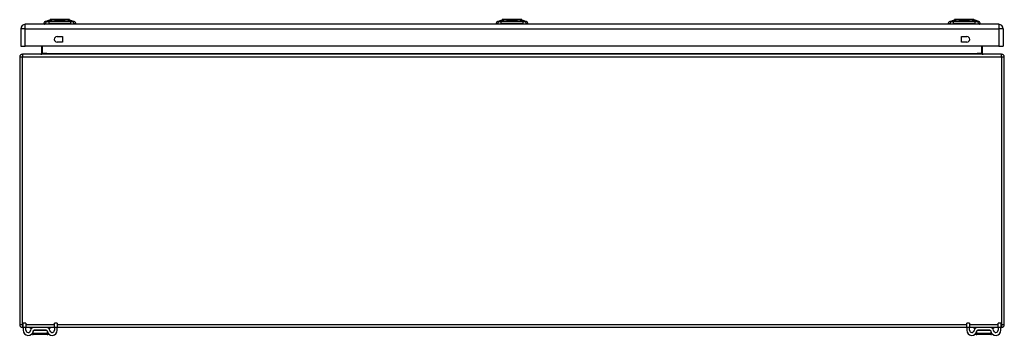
# Model space of a CAD drawing. Header units: inches. Extents: x 12 to 235, y 17 to 143.
# Tile 9 of 25: x 12 to 48, y 131 to 143. Entities that reach past the tile are written whole.
import ezdxf

# ---------------------------------------------------------------- set-up
doc = ezdxf.new("R2010")
doc.units = ezdxf.units.IN
doc.header["$MEASUREMENT"] = 0
doc.layers.add('Visible Edges(ANSI)', color=7, linetype='Continuous', lineweight=25)
doc.layers.add('Visible Tangent Edges(ANSI)', color=7, linetype='Continuous', lineweight=25)

msp = doc.modelspace()

# ---------------------------------------------------------------- linework, layer by layer
at = {"layer": 'Visible Edges(ANSI)'}
for p, q in [((47.455, 142.348), (11.859, 142.348)), ((12.6, 142.364), (12.531, 142.364)), ((12.591, 142.451), (12.765, 142.518)), ((12.6, 142.364), (12.71, 142.364)), ((13.534, 142.364), (12.71, 142.364)), ((13.479, 142.518), (13.653, 142.451)), ((13.534, 142.364), (13.645, 142.364)), ((13.713, 142.364), (13.645, 142.364)), ((29.135, 142.364), (29.066, 142.364)), ((29.126, 142.451), (29.3, 142.518)), ((29.135, 142.364), (29.245, 142.364)), ((30.069, 142.364), (29.245, 142.364)), ((30.014, 142.518), (30.188, 142.451)), ((30.069, 142.364), (30.18, 142.364)), ((30.248, 142.364), (30.18, 142.364)), ((45.67, 142.364), (45.601, 142.364)), ((45.661, 142.451), (45.835, 142.518)), ((45.67, 142.364), (45.78, 142.364)), ((46.604, 142.364), (45.78, 142.364)), ((46.549, 142.518), (46.723, 142.451)), ((46.604, 142.364), (46.715, 142.364)), ((46.783, 142.364), (46.715, 142.364)), ((11.698, 142.187), (11.698, 141.548)), ((13.022, 141.899), (13.225, 141.899)), ((13.225, 141.899), (13.225, 141.696)), ((46.089, 141.696), (46.089, 141.899)), ((46.089, 141.899), (46.292, 141.899)), ((47.616, 142.187), (47.616, 141.548)), ((11.698, 141.548), (11.859, 141.548)), ((47.455, 141.548), (11.859, 141.548)), ((12.455, 141.548), (12.455, 141.282)), ((13.225, 141.696), (13.022, 141.696)), ((46.292, 141.696), (46.089, 141.696)), ((46.859, 141.282), (46.859, 141.548)), ((47.455, 141.548), (47.616, 141.548)), ((11.657, 141.152), (11.657, 131.35)), ((47.558, 141.251), (11.756, 141.251)), ((47.657, 131.35), (47.657, 141.152)), ((11.782, 131.252), (11.782, 131.408)), ((11.887, 131.408), (11.782, 131.408)), ((11.887, 131.408), (11.887, 131.252)), ((13.032, 131.408), (12.927, 131.408)), ((12.927, 131.252), (12.927, 131.408)), ((13.032, 131.408), (13.032, 131.252)), ((46.282, 131.252), (46.282, 131.408)), ((46.387, 131.408), (46.282, 131.408)), ((46.387, 131.408), (46.387, 131.252)), ((47.532, 131.408), (47.427, 131.408)), ((47.427, 131.252), (47.427, 131.408)), ((47.532, 131.408), (47.532, 131.252)), ((11.782, 131.251), (11.756, 131.251)), ((11.782, 131.252), (11.782, 131.146)), ((11.887, 131.146), (11.887, 131.252)), ((12.186, 131.251), (11.887, 131.251)), ((12.033, 131.239), (12.033, 131.243)), ((12.115, 131.231), (12.041, 131.231)), ((12.14, 131.063), (12.138, 131.063)), ((12.628, 131.251), (12.186, 131.251)), ((12.628, 131.146), (12.186, 131.146)), ((12.927, 131.251), (12.628, 131.251)), ((12.676, 131.063), (12.674, 131.063)), ((12.773, 131.231), (12.699, 131.231)), ((12.781, 131.239), (12.781, 131.243)), ((12.927, 131.252), (12.927, 131.146)), ((13.032, 131.146), (13.032, 131.252)), ((46.282, 131.251), (13.032, 131.251)), ((46.282, 131.252), (46.282, 131.146)), ((46.387, 131.146), (46.387, 131.252)), ((46.686, 131.251), (46.387, 131.251)), ((46.533, 131.239), (46.533, 131.243)), ((46.615, 131.231), (46.541, 131.231)), ((46.64, 131.063), (46.638, 131.063)), ((47.128, 131.251), (46.686, 131.251)), ((47.128, 131.146), (46.686, 131.146)), ((47.427, 131.251), (47.128, 131.251)), ((47.176, 131.063), (47.174, 131.063)), ((47.273, 131.231), (47.199, 131.231)), ((47.281, 131.239), (47.281, 131.243)), ((47.427, 131.252), (47.427, 131.146)), ((47.532, 131.146), (47.532, 131.252)), ((47.558, 131.251), (47.532, 131.251)), ((12.666, 130.988), (12.148, 130.988)), ((47.166, 130.988), (46.648, 130.988))]:
    msp.add_line(p, q, dxfattribs=at)
at = {"layer": 'Visible Edges(ANSI)', "flags": 128}
for points in [[(13.477, 142.519), (13.477, 142.519), (13.475, 142.519), (13.473, 142.519), (13.47, 142.519), (13.466, 142.519), (13.462, 142.519), (13.456, 142.519), (13.45, 142.519), (13.443, 142.519), (13.435, 142.519), (13.427, 142.519), (13.417, 142.519), (13.407, 142.519), (13.397, 142.519), (13.385, 142.519), (13.373, 142.519), (13.361, 142.519), (13.347, 142.519), (13.334, 142.519), (13.32, 142.519), (13.305, 142.519), (13.29, 142.519), (13.274, 142.519), (13.258, 142.519), (13.242, 142.519), (13.225, 142.519), (13.208, 142.519), (13.191, 142.519), (13.174, 142.519), (13.157, 142.519), (13.139, 142.519), (13.122, 142.519), (13.104, 142.519), (13.087, 142.519), (13.07, 142.519), (13.052, 142.519), (13.035, 142.519), (13.019, 142.519), (13.002, 142.519), (12.986, 142.519), (12.97, 142.519), (12.954, 142.519), (12.939, 142.519), (12.924, 142.519), (12.91, 142.519), (12.896, 142.519), (12.883, 142.519), (12.871, 142.519), (12.859, 142.519), (12.847, 142.519), (12.837, 142.519), (12.827, 142.519), (12.817, 142.519), (12.809, 142.519), (12.801, 142.519), (12.794, 142.519), (12.788, 142.519), (12.782, 142.519), (12.778, 142.519), (12.774, 142.519), (12.771, 142.519), (12.769, 142.519), (12.767, 142.519), (12.767, 142.519)], [(30.012, 142.519), (30.012, 142.519), (30.01, 142.519), (30.008, 142.519), (30.005, 142.519), (30.002, 142.519), (29.997, 142.519), (29.991, 142.519), (29.985, 142.519), (29.978, 142.519), (29.97, 142.519), (29.962, 142.519), (29.952, 142.519), (29.942, 142.519), (29.932, 142.519), (29.92, 142.519), (29.908, 142.519), (29.896, 142.519), (29.883, 142.519), (29.869, 142.519), (29.855, 142.519), (29.84, 142.519), (29.825, 142.519), (29.809, 142.519), (29.793, 142.519), (29.777, 142.519), (29.76, 142.519), (29.744, 142.519), (29.727, 142.519), (29.709, 142.519), (29.692, 142.519), (29.675, 142.519), (29.657, 142.519), (29.64, 142.519), (29.623, 142.519), (29.605, 142.519), (29.588, 142.519), (29.571, 142.519), (29.554, 142.519), (29.537, 142.519), (29.521, 142.519), (29.505, 142.519), (29.49, 142.519), (29.474, 142.519), (29.46, 142.519), (29.445, 142.519), (29.432, 142.519), (29.418, 142.519), (29.406, 142.519), (29.394, 142.519), (29.382, 142.519), (29.372, 142.519), (29.362, 142.519), (29.352, 142.519), (29.344, 142.519), (29.336, 142.519), (29.329, 142.519), (29.323, 142.519), (29.317, 142.519), (29.313, 142.519), (29.309, 142.519), (29.306, 142.519), (29.304, 142.519), (29.302, 142.519), (29.302, 142.519)], [(46.547, 142.519), (46.547, 142.519), (46.545, 142.519), (46.543, 142.519), (46.54, 142.519), (46.536, 142.519), (46.532, 142.519), (46.526, 142.519), (46.52, 142.519), (46.513, 142.519), (46.505, 142.519), (46.497, 142.519), (46.487, 142.519), (46.477, 142.519), (46.466, 142.519), (46.455, 142.519), (46.443, 142.519), (46.431, 142.519), (46.417, 142.519), (46.404, 142.519), (46.389, 142.519), (46.375, 142.519), (46.359, 142.519), (46.344, 142.519), (46.328, 142.519), (46.311, 142.519), (46.295, 142.519), (46.278, 142.519), (46.261, 142.519), (46.244, 142.519), (46.227, 142.519), (46.209, 142.519), (46.192, 142.519), (46.174, 142.519), (46.157, 142.519), (46.14, 142.519), (46.122, 142.519), (46.105, 142.519), (46.089, 142.519), (46.072, 142.519), (46.056, 142.519), (46.04, 142.519), (46.024, 142.519), (46.009, 142.519), (45.994, 142.519), (45.98, 142.519), (45.966, 142.519), (45.953, 142.519), (45.941, 142.519), (45.929, 142.519), (45.917, 142.519), (45.907, 142.519), (45.897, 142.519), (45.887, 142.519), (45.879, 142.519), (45.871, 142.519), (45.864, 142.519), (45.858, 142.519), (45.852, 142.519), (45.848, 142.519), (45.844, 142.519), (45.841, 142.519), (45.839, 142.519), (45.837, 142.519), (45.837, 142.519)], [(12.455, 141.282), (12.455, 141.279), (12.455, 141.277), (12.454, 141.275), (12.454, 141.272), (12.453, 141.27), (12.452, 141.268), (12.451, 141.266), (12.45, 141.264), (12.448, 141.263), (12.447, 141.261), (12.446, 141.26), (12.444, 141.258), (12.443, 141.257), (12.441, 141.256), (12.439, 141.255), (12.438, 141.254), (12.436, 141.253), (12.435, 141.253), (12.433, 141.252), (12.431, 141.252), (12.429, 141.251), (12.428, 141.251), (12.426, 141.251), (12.424, 141.251)], [(46.89, 141.251), (46.888, 141.251), (46.886, 141.251), (46.885, 141.251), (46.883, 141.252), (46.881, 141.252), (46.88, 141.253), (46.878, 141.253), (46.876, 141.254), (46.875, 141.255), (46.873, 141.256), (46.871, 141.257), (46.87, 141.258), (46.868, 141.26), (46.867, 141.261), (46.866, 141.263), (46.864, 141.264), (46.863, 141.266), (46.862, 141.268), (46.861, 141.27), (46.86, 141.272), (46.86, 141.275), (46.859, 141.277), (46.859, 141.279), (46.859, 141.282)], [(12.14, 131.063), (12.14, 131.062), (12.139, 131.061), (12.139, 131.06), (12.138, 131.058), (12.137, 131.057), (12.137, 131.056), (12.136, 131.055), (12.135, 131.054), (12.135, 131.052), (12.134, 131.051), (12.133, 131.05), (12.133, 131.049), (12.132, 131.048), (12.131, 131.047), (12.131, 131.045), (12.13, 131.044), (12.129, 131.043), (12.128, 131.042), (12.128, 131.041), (12.127, 131.04), (12.126, 131.038), (12.125, 131.037), (12.125, 131.036), (12.124, 131.035)], [(12.69, 131.035), (12.69, 131.036), (12.689, 131.037), (12.688, 131.038), (12.687, 131.04), (12.686, 131.041), (12.686, 131.042), (12.685, 131.043), (12.684, 131.044), (12.683, 131.045), (12.683, 131.047), (12.682, 131.048), (12.681, 131.049), (12.681, 131.05), (12.68, 131.051), (12.679, 131.052), (12.679, 131.054), (12.678, 131.055), (12.677, 131.056), (12.677, 131.057), (12.676, 131.058), (12.675, 131.06), (12.675, 131.061), (12.674, 131.062), (12.674, 131.063)], [(46.64, 131.063), (46.64, 131.062), (46.639, 131.061), (46.639, 131.06), (46.638, 131.058), (46.637, 131.057), (46.637, 131.056), (46.636, 131.055), (46.635, 131.054), (46.635, 131.052), (46.634, 131.051), (46.633, 131.05), (46.633, 131.049), (46.632, 131.048), (46.631, 131.047), (46.631, 131.045), (46.63, 131.044), (46.629, 131.043), (46.628, 131.042), (46.628, 131.041), (46.627, 131.04), (46.626, 131.038), (46.625, 131.037), (46.625, 131.036), (46.624, 131.035)], [(47.19, 131.035), (47.19, 131.036), (47.189, 131.037), (47.188, 131.038), (47.187, 131.04), (47.186, 131.041), (47.186, 131.042), (47.185, 131.043), (47.184, 131.044), (47.183, 131.045), (47.183, 131.047), (47.182, 131.048), (47.181, 131.049), (47.181, 131.05), (47.18, 131.051), (47.179, 131.052), (47.179, 131.054), (47.178, 131.055), (47.177, 131.056), (47.177, 131.057), (47.176, 131.058), (47.175, 131.06), (47.175, 131.061), (47.174, 131.062), (47.174, 131.063)], [(12.124, 131.035), (12.122, 131.033), (12.121, 131.03), (12.12, 131.028), (12.119, 131.025), (12.119, 131.023), (12.118, 131.02), (12.118, 131.017), (12.118, 131.015), (12.119, 131.012), (12.12, 131.009), (12.12, 131.007), (12.122, 131.004), (12.123, 131.002), (12.125, 131), (12.126, 130.998), (12.128, 130.996), (12.13, 130.994), (12.133, 130.993), (12.135, 130.991), (12.137, 130.99), (12.14, 130.99), (12.143, 130.989), (12.145, 130.989), (12.148, 130.988)], [(12.666, 130.988), (12.669, 130.989), (12.671, 130.989), (12.674, 130.99), (12.677, 130.99), (12.679, 130.991), (12.681, 130.993), (12.684, 130.994), (12.686, 130.996), (12.688, 130.998), (12.689, 131), (12.691, 131.002), (12.692, 131.004), (12.694, 131.007), (12.694, 131.009), (12.695, 131.012), (12.696, 131.015), (12.696, 131.017), (12.696, 131.02), (12.695, 131.023), (12.695, 131.025), (12.694, 131.028), (12.693, 131.03), (12.692, 131.033), (12.69, 131.035)], [(46.624, 131.035), (46.622, 131.033), (46.621, 131.03), (46.62, 131.028), (46.619, 131.025), (46.619, 131.023), (46.618, 131.02), (46.618, 131.017), (46.618, 131.015), (46.619, 131.012), (46.62, 131.009), (46.62, 131.007), (46.622, 131.004), (46.623, 131.002), (46.625, 131), (46.626, 130.998), (46.628, 130.996), (46.63, 130.994), (46.633, 130.993), (46.635, 130.991), (46.637, 130.99), (46.64, 130.99), (46.643, 130.989), (46.645, 130.989), (46.648, 130.988)], [(47.166, 130.988), (47.169, 130.989), (47.171, 130.989), (47.174, 130.99), (47.177, 130.99), (47.179, 130.991), (47.181, 130.993), (47.184, 130.994), (47.186, 130.996), (47.188, 130.998), (47.189, 131), (47.191, 131.002), (47.192, 131.004), (47.194, 131.007), (47.194, 131.009), (47.195, 131.012), (47.196, 131.015), (47.196, 131.017), (47.196, 131.02), (47.195, 131.023), (47.195, 131.025), (47.194, 131.028), (47.193, 131.03), (47.192, 131.033), (47.19, 131.035)]]:
    msp.add_lwpolyline(points, dxfattribs=at)
at = {"layer": 'Visible Edges(ANSI)'}
for centre, radius, start, end in [((11.859, 142.187), 0.161, 90, 180), ((12.648, 142.347), 0.118, 119.7291, 172.0587), ((12.591, 142.372), 0.0394, 191.537, 216.8699), ((12.595, 142.441), 0.00984, 111.2505, 119.7291), ((12.767, 142.514), 0.00492, 90.2088, 111.2505), ((13.477, 142.514), 0.00492, 68.7495, 89.7912), ((13.649, 142.441), 0.00984, 60.2709, 68.7495), ((13.596, 142.347), 0.118, 7.9413, 60.2709), ((13.654, 142.372), 0.0394, 323.1301, 348.463), ((29.183, 142.347), 0.118, 119.7291, 172.0587), ((29.126, 142.372), 0.0394, 191.537, 216.8699), ((29.13, 142.441), 0.00984, 111.2505, 119.7291), ((29.302, 142.514), 0.00492, 90.2088, 111.2505), ((30.012, 142.514), 0.00492, 68.7495, 89.7912), ((30.184, 142.441), 0.00984, 60.2709, 68.7495), ((30.131, 142.347), 0.118, 7.9413, 60.2709), ((30.189, 142.372), 0.0394, 323.1301, 348.463), ((45.718, 142.347), 0.118, 119.7291, 172.0587), ((45.661, 142.372), 0.0394, 191.537, 216.8699), ((45.665, 142.441), 0.00984, 111.2505, 119.7291), ((45.837, 142.514), 0.00492, 90.2088, 111.2505), ((46.547, 142.514), 0.00492, 68.7495, 89.7912), ((46.719, 142.441), 0.00984, 60.2709, 68.7495), ((46.666, 142.347), 0.118, 7.9413, 60.2709), ((46.724, 142.372), 0.0394, 323.1301, 348.463), ((47.455, 142.187), 0.161, 0, 90), ((13.022, 141.798), 0.102, 90, 270), ((46.292, 141.798), 0.102, 270, 90), ((11.756, 141.152), 0.099, 90, 180), ((47.558, 141.152), 0.099, 0, 90), ((11.756, 131.35), 0.099, 180, 270), ((11.97, 131.146), 0.188, 180, 351.8436), ((11.97, 131.146), 0.0825, 180, 351.8436), ((12.041, 131.243), 0.00787, 90, 180), ((12.041, 131.239), 0.00787, 180, 270), ((12.186, 131.115), 0.136, 90, 171.8436), ((11.965, 131.146), 0.192, 334.4877, 352.4645), ((12.186, 131.115), 0.031, 90, 171.8436), ((12.628, 131.115), 0.136, 8.1564, 90), ((12.628, 131.115), 0.031, 8.1564, 90), ((12.845, 131.146), 0.188, 188.1564, 0), ((12.849, 131.146), 0.192, 187.5355, 205.5123), ((12.845, 131.146), 0.0825, 188.1564, 0), ((12.773, 131.243), 0.00787, 0, 90), ((12.773, 131.239), 0.00787, 270, 0), ((46.47, 131.146), 0.188, 180, 351.8436), ((46.47, 131.146), 0.0825, 180, 351.8436), ((46.541, 131.243), 0.00787, 90, 180), ((46.541, 131.239), 0.00787, 180, 270), ((46.686, 131.115), 0.136, 90, 171.8436), ((46.465, 131.146), 0.192, 334.4877, 352.4645), ((46.686, 131.115), 0.031, 90, 171.8436), ((47.128, 131.115), 0.136, 8.1564, 90), ((47.128, 131.115), 0.031, 8.1564, 90), ((47.345, 131.146), 0.188, 188.1564, 0), ((47.349, 131.146), 0.192, 187.5355, 205.5123), ((47.345, 131.146), 0.0825, 188.1564, 0), ((47.273, 131.243), 0.00787, 0, 90), ((47.273, 131.239), 0.00787, 270, 0), ((47.558, 131.35), 0.099, 270, 0)]:
    msp.add_arc(centre, radius, start, end, dxfattribs=at)
at = {"layer": 'Visible Tangent Edges(ANSI)'}
for p, q in [((11.859, 142.187), (11.859, 142.348)), ((12.591, 142.451), (12.765, 142.518)), ((12.657, 142.451), (12.656, 142.451)), ((12.73, 142.451), (12.73, 142.451)), ((13.514, 142.451), (13.514, 142.451)), ((13.588, 142.451), (13.588, 142.451)), ((29.192, 142.451), (29.191, 142.451)), ((29.265, 142.451), (29.265, 142.451)), ((29.657, 142.519), (29.657, 142.518)), ((29.657, 142.451), (29.657, 142.518)), ((30.049, 142.451), (30.049, 142.451)), ((30.123, 142.451), (30.123, 142.451)), ((45.727, 142.451), (45.726, 142.451)), ((45.8, 142.451), (45.8, 142.451)), ((46.723, 142.451), (46.549, 142.518)), ((46.584, 142.451), (46.584, 142.451)), ((46.658, 142.451), (46.658, 142.451)), ((47.455, 142.348), (47.455, 142.187)), ((11.859, 142.187), (11.698, 142.187)), ((11.859, 142.187), (47.455, 142.187)), ((11.859, 141.548), (11.859, 142.187)), ((47.616, 142.187), (47.455, 142.187)), ((47.455, 142.187), (47.455, 141.548)), ((12.486, 141.282), (12.486, 141.548)), ((46.828, 141.548), (46.828, 141.282)), ((11.657, 141.152), (11.756, 141.152)), ((11.756, 141.251), (11.756, 141.152)), ((11.756, 141.152), (47.558, 141.152)), ((11.756, 131.35), (11.756, 141.152)), ((12.486, 141.282), (12.455, 141.282)), ((12.655, 141.282), (12.486, 141.282)), ((12.655, 141.282), (46.659, 141.282)), ((46.828, 141.282), (46.659, 141.282)), ((46.828, 141.282), (46.859, 141.282)), ((47.558, 141.152), (47.558, 141.251)), ((47.558, 141.152), (47.657, 141.152)), ((47.558, 141.152), (47.558, 131.35)), ((11.657, 131.35), (11.756, 131.35)), ((11.756, 131.35), (11.756, 131.251)), ((11.756, 131.35), (11.782, 131.35)), ((11.782, 131.252), (11.887, 131.252)), ((11.887, 131.35), (12.927, 131.35)), ((12.14, 131.243), (12.033, 131.243)), ((12.033, 131.239), (12.13, 131.239)), ((12.655, 131.131), (12.16, 131.131)), ((12.781, 131.243), (12.674, 131.243)), ((12.684, 131.239), (12.781, 131.239)), ((12.927, 131.252), (13.032, 131.252)), ((13.032, 131.35), (46.282, 131.35)), ((46.282, 131.252), (46.387, 131.252)), ((46.387, 131.35), (47.427, 131.35)), ((46.64, 131.243), (46.533, 131.243)), ((46.533, 131.239), (46.63, 131.239)), ((47.155, 131.131), (46.66, 131.131)), ((47.281, 131.243), (47.174, 131.243)), ((47.184, 131.239), (47.281, 131.239)), ((47.427, 131.252), (47.532, 131.252)), ((47.532, 131.35), (47.558, 131.35)), ((47.558, 131.35), (47.558, 131.251)), ((47.558, 131.35), (47.657, 131.35)), ((12.124, 131.035), (12.69, 131.035)), ((46.624, 131.035), (47.19, 131.035))]:
    msp.add_line(p, q, dxfattribs=at)
at = {"layer": 'Visible Tangent Edges(ANSI)', "flags": 128}
for points in [[(12.59, 142.45), (12.59, 142.45), (12.59, 142.45), (12.591, 142.45), (12.592, 142.45), (12.593, 142.45), (12.594, 142.45), (12.595, 142.45), (12.597, 142.45), (12.599, 142.45), (12.601, 142.45), (12.604, 142.45), (12.606, 142.45), (12.609, 142.45), (12.612, 142.45), (12.615, 142.45), (12.619, 142.45), (12.622, 142.45), (12.626, 142.45), (12.63, 142.45), (12.635, 142.45), (12.639, 142.45), (12.644, 142.45), (12.649, 142.45), (12.654, 142.45)], [(12.656, 142.451), (12.651, 142.451), (12.646, 142.451), (12.641, 142.451), (12.637, 142.451), (12.632, 142.451), (12.628, 142.451), (12.624, 142.451), (12.62, 142.451), (12.617, 142.451), (12.614, 142.451), (12.611, 142.451), (12.608, 142.451), (12.605, 142.451), (12.603, 142.451), (12.6, 142.451), (12.599, 142.451), (12.597, 142.451), (12.595, 142.451), (12.594, 142.451), (12.593, 142.451), (12.592, 142.451), (12.592, 142.451), (12.591, 142.451), (12.591, 142.451)], [(12.654, 142.45), (12.656, 142.45), (12.658, 142.45), (12.66, 142.45), (12.662, 142.45), (12.664, 142.45), (12.666, 142.45), (12.668, 142.45), (12.671, 142.45), (12.674, 142.45), (12.677, 142.45), (12.68, 142.45), (12.683, 142.45), (12.686, 142.45), (12.69, 142.45), (12.693, 142.45), (12.697, 142.45), (12.7, 142.45), (12.704, 142.45), (12.708, 142.45), (12.712, 142.45), (12.716, 142.45), (12.72, 142.45), (12.725, 142.45), (12.729, 142.45)], [(12.73, 142.451), (12.725, 142.451), (12.721, 142.451), (12.717, 142.451), (12.713, 142.451), (12.709, 142.451), (12.706, 142.451), (12.702, 142.451), (12.698, 142.451), (12.695, 142.451), (12.691, 142.451), (12.688, 142.451), (12.685, 142.451), (12.682, 142.451), (12.679, 142.451), (12.676, 142.451), (12.673, 142.451), (12.67, 142.451), (12.668, 142.451), (12.666, 142.451), (12.664, 142.451), (12.662, 142.451), (12.66, 142.451), (12.658, 142.451), (12.657, 142.451)], [(12.729, 142.45), (12.761, 142.45), (12.793, 142.45), (12.825, 142.45), (12.857, 142.45), (12.89, 142.45), (12.923, 142.45), (12.956, 142.45), (12.99, 142.45), (13.023, 142.45), (13.056, 142.45), (13.089, 142.45), (13.123, 142.45), (13.156, 142.45), (13.189, 142.45), (13.223, 142.45), (13.256, 142.45), (13.289, 142.45), (13.322, 142.45), (13.354, 142.45), (13.387, 142.45), (13.419, 142.45), (13.452, 142.45), (13.483, 142.45), (13.515, 142.45)], [(13.514, 142.451), (13.482, 142.451), (13.451, 142.451), (13.419, 142.451), (13.386, 142.451), (13.354, 142.451), (13.321, 142.451), (13.288, 142.451), (13.255, 142.451), (13.222, 142.451), (13.189, 142.451), (13.156, 142.451), (13.123, 142.451), (13.09, 142.451), (13.056, 142.451), (13.023, 142.451), (12.99, 142.451), (12.957, 142.451), (12.924, 142.451), (12.891, 142.451), (12.858, 142.451), (12.826, 142.451), (12.794, 142.451), (12.762, 142.451), (12.73, 142.451)], [(12.765, 142.518), (12.765, 142.518), (12.766, 142.518), (12.767, 142.518), (12.768, 142.518), (12.769, 142.518), (12.771, 142.518), (12.772, 142.518), (12.775, 142.518), (12.777, 142.518), (12.78, 142.518), (12.783, 142.518), (12.786, 142.518), (12.79, 142.518), (12.794, 142.518), (12.798, 142.518), (12.803, 142.518), (12.807, 142.518), (12.812, 142.518), (12.818, 142.518), (12.823, 142.518), (12.829, 142.518), (12.835, 142.519), (12.841, 142.519), (12.847, 142.519)], [(12.847, 142.519), (12.849, 142.519), (12.851, 142.519), (12.853, 142.519), (12.855, 142.519), (12.856, 142.519), (12.858, 142.519), (12.86, 142.519), (12.862, 142.519), (12.864, 142.519), (12.866, 142.519), (12.868, 142.519), (12.87, 142.519), (12.872, 142.519), (12.874, 142.519), (12.876, 142.519), (12.878, 142.519), (12.88, 142.519), (12.882, 142.519), (12.884, 142.519), (12.886, 142.519), (12.888, 142.519), (12.89, 142.519), (12.892, 142.519), (12.894, 142.519)], [(12.894, 142.519), (12.911, 142.519), (12.927, 142.518), (12.945, 142.518), (12.963, 142.518), (12.982, 142.518), (13.001, 142.518), (13.021, 142.518), (13.04, 142.518), (13.061, 142.518), (13.081, 142.518), (13.101, 142.518), (13.122, 142.518), (13.143, 142.518), (13.163, 142.518), (13.184, 142.518), (13.204, 142.518), (13.224, 142.518), (13.243, 142.518), (13.262, 142.518), (13.281, 142.518), (13.299, 142.518), (13.317, 142.518), (13.333, 142.519), (13.35, 142.519)], [(13.35, 142.519), (13.352, 142.519), (13.354, 142.519), (13.356, 142.519), (13.358, 142.519), (13.36, 142.519), (13.362, 142.519), (13.364, 142.519), (13.366, 142.519), (13.368, 142.519), (13.37, 142.519), (13.372, 142.519), (13.374, 142.519), (13.376, 142.519), (13.378, 142.519), (13.38, 142.519), (13.382, 142.519), (13.384, 142.519), (13.386, 142.519), (13.388, 142.519), (13.389, 142.519), (13.391, 142.519), (13.393, 142.519), (13.395, 142.519), (13.397, 142.519)], [(13.397, 142.519), (13.403, 142.519), (13.409, 142.519), (13.415, 142.518), (13.421, 142.518), (13.426, 142.518), (13.432, 142.518), (13.437, 142.518), (13.441, 142.518), (13.446, 142.518), (13.45, 142.518), (13.454, 142.518), (13.458, 142.518), (13.461, 142.518), (13.464, 142.518), (13.467, 142.518), (13.469, 142.518), (13.472, 142.518), (13.474, 142.518), (13.475, 142.518), (13.477, 142.518), (13.478, 142.518), (13.478, 142.518), (13.479, 142.518), (13.479, 142.518)], [(13.588, 142.451), (13.586, 142.451), (13.584, 142.451), (13.582, 142.451), (13.58, 142.451), (13.578, 142.451), (13.576, 142.451), (13.574, 142.451), (13.571, 142.451), (13.568, 142.451), (13.565, 142.451), (13.562, 142.451), (13.559, 142.451), (13.556, 142.451), (13.553, 142.451), (13.549, 142.451), (13.546, 142.451), (13.542, 142.451), (13.539, 142.451), (13.535, 142.451), (13.531, 142.451), (13.527, 142.451), (13.523, 142.451), (13.519, 142.451), (13.514, 142.451)], [(13.515, 142.45), (13.519, 142.45), (13.524, 142.45), (13.528, 142.45), (13.532, 142.45), (13.536, 142.45), (13.54, 142.45), (13.544, 142.45), (13.547, 142.45), (13.551, 142.45), (13.554, 142.45), (13.558, 142.45), (13.561, 142.45), (13.564, 142.45), (13.567, 142.45), (13.57, 142.45), (13.573, 142.45), (13.576, 142.45), (13.578, 142.45), (13.58, 142.45), (13.583, 142.45), (13.585, 142.45), (13.586, 142.45), (13.588, 142.45), (13.59, 142.45)], [(13.653, 142.451), (13.653, 142.451), (13.652, 142.451), (13.652, 142.451), (13.651, 142.451), (13.65, 142.451), (13.649, 142.451), (13.647, 142.451), (13.646, 142.451), (13.644, 142.451), (13.641, 142.451), (13.639, 142.451), (13.636, 142.451), (13.634, 142.451), (13.631, 142.451), (13.627, 142.451), (13.624, 142.451), (13.62, 142.451), (13.616, 142.451), (13.612, 142.451), (13.607, 142.451), (13.603, 142.451), (13.598, 142.451), (13.593, 142.451), (13.588, 142.451)], [(13.59, 142.45), (13.595, 142.45), (13.6, 142.45), (13.605, 142.45), (13.609, 142.45), (13.614, 142.45), (13.618, 142.45), (13.622, 142.45), (13.625, 142.45), (13.629, 142.45), (13.632, 142.45), (13.635, 142.45), (13.638, 142.45), (13.641, 142.45), (13.643, 142.45), (13.645, 142.45), (13.647, 142.45), (13.649, 142.45), (13.65, 142.45), (13.651, 142.45), (13.652, 142.45), (13.653, 142.45), (13.654, 142.45), (13.654, 142.45), (13.654, 142.45)], [(29.125, 142.45), (29.125, 142.45), (29.125, 142.45), (29.126, 142.45), (29.127, 142.45), (29.128, 142.45), (29.129, 142.45), (29.13, 142.45), (29.132, 142.45), (29.134, 142.45), (29.136, 142.45), (29.139, 142.45), (29.141, 142.45), (29.144, 142.45), (29.147, 142.45), (29.15, 142.45), (29.154, 142.45), (29.157, 142.45), (29.161, 142.45), (29.165, 142.45), (29.17, 142.45), (29.174, 142.45), (29.179, 142.45), (29.184, 142.45), (29.189, 142.45)], [(29.191, 142.451), (29.186, 142.451), (29.181, 142.451), (29.176, 142.451), (29.172, 142.451), (29.167, 142.451), (29.163, 142.451), (29.159, 142.451), (29.155, 142.451), (29.152, 142.451), (29.149, 142.451), (29.145, 142.451), (29.143, 142.451), (29.14, 142.451), (29.138, 142.451), (29.135, 142.451), (29.134, 142.451), (29.132, 142.451), (29.13, 142.451), (29.129, 142.451), (29.128, 142.451), (29.127, 142.451), (29.127, 142.451), (29.126, 142.451), (29.126, 142.451)], [(29.189, 142.45), (29.191, 142.45), (29.193, 142.45), (29.195, 142.45), (29.197, 142.45), (29.199, 142.45), (29.201, 142.45), (29.203, 142.45), (29.206, 142.45), (29.209, 142.45), (29.212, 142.45), (29.215, 142.45), (29.218, 142.45), (29.221, 142.45), (29.225, 142.45), (29.228, 142.45), (29.232, 142.45), (29.235, 142.45), (29.239, 142.45), (29.243, 142.45), (29.247, 142.45), (29.251, 142.45), (29.255, 142.45), (29.26, 142.45), (29.264, 142.45)], [(29.265, 142.451), (29.26, 142.451), (29.256, 142.451), (29.252, 142.451), (29.248, 142.451), (29.244, 142.451), (29.241, 142.451), (29.237, 142.451), (29.233, 142.451), (29.23, 142.451), (29.226, 142.451), (29.223, 142.451), (29.22, 142.451), (29.217, 142.451), (29.214, 142.451), (29.211, 142.451), (29.208, 142.451), (29.205, 142.451), (29.203, 142.451), (29.201, 142.451), (29.199, 142.451), (29.197, 142.451), (29.195, 142.451), (29.193, 142.451), (29.192, 142.451)], [(29.264, 142.45), (29.296, 142.45), (29.328, 142.45), (29.36, 142.45), (29.392, 142.45), (29.425, 142.45), (29.458, 142.45), (29.491, 142.45), (29.524, 142.45), (29.558, 142.45), (29.591, 142.45), (29.624, 142.45), (29.658, 142.45), (29.691, 142.45), (29.724, 142.45), (29.757, 142.45), (29.791, 142.45), (29.824, 142.45), (29.857, 142.45), (29.889, 142.45), (29.922, 142.45), (29.954, 142.45), (29.987, 142.45), (30.018, 142.45), (30.05, 142.45)], [(29.657, 142.451), (29.64, 142.451), (29.624, 142.451), (29.607, 142.451), (29.591, 142.451), (29.574, 142.451), (29.557, 142.451), (29.541, 142.451), (29.524, 142.451), (29.508, 142.451), (29.491, 142.451), (29.475, 142.451), (29.458, 142.451), (29.442, 142.451), (29.426, 142.451), (29.409, 142.451), (29.393, 142.451), (29.377, 142.451), (29.361, 142.451), (29.344, 142.451), (29.328, 142.451), (29.312, 142.451), (29.297, 142.451), (29.281, 142.451), (29.265, 142.451)], [(29.3, 142.518), (29.3, 142.518), (29.301, 142.518), (29.301, 142.518), (29.303, 142.518), (29.304, 142.518), (29.306, 142.518), (29.307, 142.518), (29.31, 142.518), (29.312, 142.518), (29.315, 142.518), (29.318, 142.518), (29.321, 142.518), (29.325, 142.518), (29.329, 142.518), (29.333, 142.518), (29.338, 142.518), (29.342, 142.518), (29.347, 142.518), (29.353, 142.518), (29.358, 142.518), (29.364, 142.518), (29.37, 142.519), (29.376, 142.519), (29.382, 142.519)], [(29.382, 142.519), (29.384, 142.519), (29.386, 142.519), (29.388, 142.519), (29.39, 142.519), (29.391, 142.519), (29.393, 142.519), (29.395, 142.519), (29.397, 142.519), (29.399, 142.519), (29.401, 142.519), (29.403, 142.519), (29.405, 142.519), (29.407, 142.519), (29.409, 142.519), (29.411, 142.519), (29.413, 142.519), (29.415, 142.519), (29.417, 142.519), (29.419, 142.519), (29.421, 142.519), (29.423, 142.519), (29.425, 142.519), (29.427, 142.519), (29.429, 142.519)], [(29.429, 142.519), (29.437, 142.519), (29.446, 142.519), (29.454, 142.518), (29.463, 142.518), (29.471, 142.518), (29.48, 142.518), (29.489, 142.518), (29.498, 142.518), (29.508, 142.518), (29.517, 142.518), (29.526, 142.518), (29.536, 142.518), (29.546, 142.518), (29.556, 142.518), (29.565, 142.518), (29.575, 142.518), (29.585, 142.518), (29.596, 142.518), (29.606, 142.518), (29.616, 142.518), (29.626, 142.518), (29.637, 142.518), (29.647, 142.518), (29.657, 142.518)], [(29.657, 142.518), (29.667, 142.518), (29.678, 142.518), (29.688, 142.518), (29.698, 142.518), (29.708, 142.518), (29.718, 142.518), (29.729, 142.518), (29.739, 142.518), (29.749, 142.518), (29.759, 142.518), (29.768, 142.518), (29.778, 142.518), (29.788, 142.518), (29.797, 142.518), (29.807, 142.518), (29.816, 142.518), (29.825, 142.518), (29.834, 142.518), (29.843, 142.518), (29.852, 142.518), (29.86, 142.518), (29.868, 142.519), (29.877, 142.519), (29.885, 142.519)], [(30.049, 142.451), (30.033, 142.451), (30.017, 142.451), (30.002, 142.451), (29.986, 142.451), (29.97, 142.451), (29.954, 142.451), (29.937, 142.451), (29.921, 142.451), (29.905, 142.451), (29.889, 142.451), (29.872, 142.451), (29.856, 142.451), (29.839, 142.451), (29.823, 142.451), (29.806, 142.451), (29.79, 142.451), (29.773, 142.451), (29.757, 142.451), (29.74, 142.451), (29.723, 142.451), (29.707, 142.451), (29.69, 142.451), (29.674, 142.451), (29.657, 142.451)], [(29.885, 142.519), (29.887, 142.519), (29.889, 142.519), (29.891, 142.519), (29.893, 142.519), (29.895, 142.519), (29.897, 142.519), (29.899, 142.519), (29.901, 142.519), (29.903, 142.519), (29.905, 142.519), (29.907, 142.519), (29.909, 142.519), (29.911, 142.519), (29.913, 142.519), (29.915, 142.519), (29.917, 142.519), (29.919, 142.519), (29.921, 142.519), (29.923, 142.519), (29.924, 142.519), (29.926, 142.519), (29.928, 142.519), (29.93, 142.519), (29.932, 142.519)], [(29.932, 142.519), (29.938, 142.519), (29.944, 142.519), (29.95, 142.518), (29.956, 142.518), (29.961, 142.518), (29.967, 142.518), (29.972, 142.518), (29.976, 142.518), (29.981, 142.518), (29.985, 142.518), (29.989, 142.518), (29.993, 142.518), (29.996, 142.518), (29.999, 142.518), (30.002, 142.518), (30.004, 142.518), (30.007, 142.518), (30.009, 142.518), (30.01, 142.518), (30.011, 142.518), (30.013, 142.518), (30.013, 142.518), (30.014, 142.518), (30.014, 142.518)], [(30.123, 142.451), (30.121, 142.451), (30.119, 142.451), (30.117, 142.451), (30.115, 142.451), (30.113, 142.451), (30.111, 142.451), (30.109, 142.451), (30.106, 142.451), (30.103, 142.451), (30.1, 142.451), (30.097, 142.451), (30.094, 142.451), (30.091, 142.451), (30.088, 142.451), (30.084, 142.451), (30.081, 142.451), (30.077, 142.451), (30.074, 142.451), (30.07, 142.451), (30.066, 142.451), (30.062, 142.451), (30.058, 142.451), (30.054, 142.451), (30.049, 142.451)], [(30.05, 142.45), (30.054, 142.45), (30.059, 142.45), (30.063, 142.45), (30.067, 142.45), (30.071, 142.45), (30.075, 142.45), (30.079, 142.45), (30.082, 142.45), (30.086, 142.45), (30.089, 142.45), (30.093, 142.45), (30.096, 142.45), (30.099, 142.45), (30.102, 142.45), (30.105, 142.45), (30.108, 142.45), (30.111, 142.45), (30.113, 142.45), (30.115, 142.45), (30.118, 142.45), (30.12, 142.45), (30.121, 142.45), (30.123, 142.45), (30.125, 142.45)], [(30.188, 142.451), (30.188, 142.451), (30.187, 142.451), (30.187, 142.451), (30.186, 142.451), (30.185, 142.451), (30.184, 142.451), (30.182, 142.451), (30.181, 142.451), (30.179, 142.451), (30.176, 142.451), (30.174, 142.451), (30.171, 142.451), (30.169, 142.451), (30.166, 142.451), (30.162, 142.451), (30.159, 142.451), (30.155, 142.451), (30.151, 142.451), (30.147, 142.451), (30.142, 142.451), (30.138, 142.451), (30.133, 142.451), (30.128, 142.451), (30.123, 142.451)], [(30.125, 142.45), (30.13, 142.45), (30.135, 142.45), (30.14, 142.45), (30.144, 142.45), (30.149, 142.45), (30.153, 142.45), (30.157, 142.45), (30.16, 142.45), (30.164, 142.45), (30.167, 142.45), (30.17, 142.45), (30.173, 142.45), (30.176, 142.45), (30.178, 142.45), (30.18, 142.45), (30.182, 142.45), (30.184, 142.45), (30.185, 142.45), (30.186, 142.45), (30.187, 142.45), (30.188, 142.45), (30.189, 142.45), (30.189, 142.45), (30.189, 142.45)], [(45.66, 142.45), (45.66, 142.45), (45.66, 142.45), (45.661, 142.45), (45.662, 142.45), (45.663, 142.45), (45.664, 142.45), (45.665, 142.45), (45.667, 142.45), (45.669, 142.45), (45.671, 142.45), (45.674, 142.45), (45.676, 142.45), (45.679, 142.45), (45.682, 142.45), (45.685, 142.45), (45.689, 142.45), (45.692, 142.45), (45.696, 142.45), (45.7, 142.45), (45.705, 142.45), (45.709, 142.45), (45.714, 142.45), (45.719, 142.45), (45.724, 142.45)], [(45.726, 142.451), (45.721, 142.451), (45.716, 142.451), (45.711, 142.451), (45.707, 142.451), (45.702, 142.451), (45.698, 142.451), (45.694, 142.451), (45.69, 142.451), (45.687, 142.451), (45.684, 142.451), (45.68, 142.451), (45.678, 142.451), (45.675, 142.451), (45.673, 142.451), (45.67, 142.451), (45.669, 142.451), (45.667, 142.451), (45.665, 142.451), (45.664, 142.451), (45.663, 142.451), (45.662, 142.451), (45.662, 142.451), (45.661, 142.451), (45.661, 142.451)], [(45.724, 142.45), (45.726, 142.45), (45.728, 142.45), (45.73, 142.45), (45.732, 142.45), (45.734, 142.45), (45.736, 142.45), (45.738, 142.45), (45.741, 142.45), (45.744, 142.45), (45.747, 142.45), (45.75, 142.45), (45.753, 142.45), (45.756, 142.45), (45.76, 142.45), (45.763, 142.45), (45.767, 142.45), (45.77, 142.45), (45.774, 142.45), (45.778, 142.45), (45.782, 142.45), (45.786, 142.45), (45.79, 142.45), (45.795, 142.45), (45.799, 142.45)], [(45.8, 142.451), (45.795, 142.451), (45.791, 142.451), (45.787, 142.451), (45.783, 142.451), (45.779, 142.451), (45.776, 142.451), (45.772, 142.451), (45.768, 142.451), (45.765, 142.451), (45.761, 142.451), (45.758, 142.451), (45.755, 142.451), (45.752, 142.451), (45.749, 142.451), (45.746, 142.451), (45.743, 142.451), (45.74, 142.451), (45.738, 142.451), (45.736, 142.451), (45.734, 142.451), (45.732, 142.451), (45.73, 142.451), (45.728, 142.451), (45.727, 142.451)], [(45.799, 142.45), (45.831, 142.45), (45.863, 142.45), (45.895, 142.45), (45.927, 142.45), (45.96, 142.45), (45.993, 142.45), (46.026, 142.45), (46.06, 142.45), (46.093, 142.45), (46.126, 142.45), (46.159, 142.45), (46.193, 142.45), (46.226, 142.45), (46.259, 142.45), (46.293, 142.45), (46.326, 142.45), (46.359, 142.45), (46.392, 142.45), (46.424, 142.45), (46.457, 142.45), (46.489, 142.45), (46.522, 142.45), (46.553, 142.45), (46.585, 142.45)], [(46.584, 142.451), (46.552, 142.451), (46.521, 142.451), (46.489, 142.451), (46.456, 142.451), (46.424, 142.451), (46.391, 142.451), (46.358, 142.451), (46.325, 142.451), (46.292, 142.451), (46.259, 142.451), (46.226, 142.451), (46.193, 142.451), (46.16, 142.451), (46.126, 142.451), (46.093, 142.451), (46.06, 142.451), (46.027, 142.451), (45.994, 142.451), (45.961, 142.451), (45.928, 142.451), (45.896, 142.451), (45.864, 142.451), (45.832, 142.451), (45.8, 142.451)], [(45.835, 142.518), (45.835, 142.518), (45.836, 142.518), (45.836, 142.518), (45.838, 142.518), (45.839, 142.518), (45.84, 142.518), (45.842, 142.518), (45.845, 142.518), (45.847, 142.518), (45.85, 142.518), (45.853, 142.518), (45.856, 142.518), (45.86, 142.518), (45.864, 142.518), (45.868, 142.518), (45.873, 142.518), (45.877, 142.518), (45.882, 142.518), (45.888, 142.518), (45.893, 142.518), (45.899, 142.518), (45.905, 142.519), (45.911, 142.519), (45.917, 142.519)], [(45.917, 142.519), (45.919, 142.519), (45.921, 142.519), (45.923, 142.519), (45.925, 142.519), (45.926, 142.519), (45.928, 142.519), (45.93, 142.519), (45.932, 142.519), (45.934, 142.519), (45.936, 142.519), (45.938, 142.519), (45.94, 142.519), (45.942, 142.519), (45.944, 142.519), (45.946, 142.519), (45.948, 142.519), (45.95, 142.519), (45.952, 142.519), (45.954, 142.519), (45.956, 142.519), (45.958, 142.519), (45.96, 142.519), (45.962, 142.519), (45.964, 142.519)], [(45.964, 142.519), (45.981, 142.519), (45.998, 142.518), (46.015, 142.518), (46.033, 142.518), (46.052, 142.518), (46.071, 142.518), (46.091, 142.518), (46.11, 142.518), (46.131, 142.518), (46.151, 142.518), (46.171, 142.518), (46.192, 142.518), (46.213, 142.518), (46.233, 142.518), (46.254, 142.518), (46.274, 142.518), (46.294, 142.518), (46.313, 142.518), (46.332, 142.518), (46.351, 142.518), (46.369, 142.518), (46.387, 142.518), (46.403, 142.519), (46.42, 142.519)], [(46.42, 142.519), (46.422, 142.519), (46.424, 142.519), (46.426, 142.519), (46.428, 142.519), (46.43, 142.519), (46.432, 142.519), (46.434, 142.519), (46.436, 142.519), (46.438, 142.519), (46.44, 142.519), (46.442, 142.519), (46.444, 142.519), (46.446, 142.519), (46.448, 142.519), (46.45, 142.519), (46.452, 142.519), (46.454, 142.519), (46.456, 142.519), (46.458, 142.519), (46.459, 142.519), (46.461, 142.519), (46.463, 142.519), (46.465, 142.519), (46.467, 142.519)], [(46.467, 142.519), (46.473, 142.519), (46.479, 142.519), (46.485, 142.518), (46.491, 142.518), (46.497, 142.518), (46.502, 142.518), (46.507, 142.518), (46.512, 142.518), (46.516, 142.518), (46.52, 142.518), (46.524, 142.518), (46.528, 142.518), (46.531, 142.518), (46.534, 142.518), (46.537, 142.518), (46.539, 142.518), (46.542, 142.518), (46.544, 142.518), (46.545, 142.518), (46.547, 142.518), (46.548, 142.518), (46.548, 142.518), (46.549, 142.518), (46.549, 142.518)], [(46.658, 142.451), (46.656, 142.451), (46.654, 142.451), (46.652, 142.451), (46.65, 142.451), (46.648, 142.451), (46.646, 142.451), (46.644, 142.451), (46.641, 142.451), (46.638, 142.451), (46.635, 142.451), (46.632, 142.451), (46.629, 142.451), (46.626, 142.451), (46.623, 142.451), (46.619, 142.451), (46.616, 142.451), (46.612, 142.451), (46.609, 142.451), (46.605, 142.451), (46.601, 142.451), (46.597, 142.451), (46.593, 142.451), (46.589, 142.451), (46.584, 142.451)], [(46.585, 142.45), (46.589, 142.45), (46.594, 142.45), (46.598, 142.45), (46.602, 142.45), (46.606, 142.45), (46.61, 142.45), (46.614, 142.45), (46.617, 142.45), (46.621, 142.45), (46.624, 142.45), (46.628, 142.45), (46.631, 142.45), (46.634, 142.45), (46.637, 142.45), (46.64, 142.45), (46.643, 142.45), (46.646, 142.45), (46.648, 142.45), (46.65, 142.45), (46.653, 142.45), (46.655, 142.45), (46.656, 142.45), (46.658, 142.45), (46.66, 142.45)], [(46.723, 142.451), (46.723, 142.451), (46.722, 142.451), (46.722, 142.451), (46.721, 142.451), (46.72, 142.451), (46.719, 142.451), (46.717, 142.451), (46.716, 142.451), (46.714, 142.451), (46.711, 142.451), (46.709, 142.451), (46.706, 142.451), (46.704, 142.451), (46.701, 142.451), (46.697, 142.451), (46.694, 142.451), (46.69, 142.451), (46.686, 142.451), (46.682, 142.451), (46.677, 142.451), (46.673, 142.451), (46.668, 142.451), (46.663, 142.451), (46.658, 142.451)], [(46.66, 142.45), (46.665, 142.45), (46.67, 142.45), (46.675, 142.45), (46.679, 142.45), (46.684, 142.45), (46.688, 142.45), (46.692, 142.45), (46.695, 142.45), (46.699, 142.45), (46.702, 142.45), (46.705, 142.45), (46.708, 142.45), (46.711, 142.45), (46.713, 142.45), (46.715, 142.45), (46.717, 142.45), (46.719, 142.45), (46.72, 142.45), (46.721, 142.45), (46.722, 142.45), (46.723, 142.45), (46.724, 142.45), (46.724, 142.45), (46.724, 142.45)], [(12.424, 141.251), (12.428, 141.251), (12.431, 141.251), (12.435, 141.251), (12.438, 141.252), (12.441, 141.252), (12.445, 141.253), (12.448, 141.253), (12.452, 141.254), (12.455, 141.255), (12.458, 141.256), (12.461, 141.257), (12.464, 141.258), (12.467, 141.26), (12.47, 141.261), (12.473, 141.263), (12.475, 141.264), (12.478, 141.266), (12.48, 141.268), (12.482, 141.27), (12.483, 141.272), (12.484, 141.275), (12.485, 141.277), (12.486, 141.279), (12.486, 141.282)], [(46.828, 141.282), (46.828, 141.279), (46.829, 141.277), (46.83, 141.275), (46.831, 141.272), (46.833, 141.27), (46.834, 141.268), (46.837, 141.266), (46.839, 141.264), (46.841, 141.263), (46.844, 141.261), (46.847, 141.26), (46.85, 141.258), (46.853, 141.257), (46.856, 141.256), (46.859, 141.255), (46.863, 141.254), (46.866, 141.253), (46.869, 141.253), (46.873, 141.252), (46.876, 141.252), (46.879, 141.251), (46.883, 141.251), (46.886, 141.251), (46.89, 141.251)]]:
    msp.add_lwpolyline(points, dxfattribs=at)
at = {"layer": 'Visible Tangent Edges(ANSI)'}
for centre, start, end in [((12.767, 142.514), 90.2088, 111.2505), ((46.547, 142.514), 68.7495, 89.7912)]:
    msp.add_arc(centre, 0.00492, start, end, dxfattribs=at)
for centre, major_axis, ratio, start_param, end_param in [((12.71, 142.347), (0, 0.118), 0.946806, 0.522838, 1.432195), ((12.659, 142.441), (0.00009, 0.00984), 0.948405, 0.290838, 0.531485), ((12.748, 142.347), (0, 0.118), 0.321806, 0.522838, 1.432195), ((12.731, 142.441), (-0.00003, 0.00984), 0.317047, 0.281217, 0.521863), ((13.514, 142.441), (0.00003, 0.00984), 0.317047, 5.761322, 6.001968), ((13.496, 142.347), (0, 0.118), 0.321806, 4.850991, 5.760348), ((13.585, 142.441), (-0.00009, 0.00984), 0.948405, 5.751701, 5.992347), ((13.534, 142.347), (0, -0.118), 0.946806, 1.709398, 2.618755), ((29.245, 142.347), (0, 0.118), 0.946806, 0.522838, 1.432195), ((29.194, 142.441), (0.00009, 0.00984), 0.948405, 0.290838, 0.531485), ((29.283, 142.347), (0, 0.118), 0.321806, 0.522838, 1.432195), ((29.266, 142.441), (-0.00003, 0.00984), 0.317047, 0.281217, 0.521863), ((30.049, 142.441), (0.00003, 0.00984), 0.317047, 5.761322, 6.001968), ((30.031, 142.347), (0, 0.118), 0.321806, 4.850991, 5.760348), ((30.12, 142.441), (-0.00009, 0.00984), 0.948405, 5.751701, 5.992347), ((30.069, 142.347), (0, 0.118), 0.946806, 4.850991, 5.760348), ((45.78, 142.347), (0, 0.118), 0.946806, 0.522838, 1.432195), ((45.729, 142.441), (0.00009, 0.00984), 0.948405, 0.290838, 0.531485), ((45.818, 142.347), (0, 0.118), 0.321806, 0.522838, 1.432195), ((45.801, 142.441), (-0.00003, 0.00984), 0.317047, 0.281217, 0.521863), ((46.584, 142.441), (0.00003, 0.00984), 0.317047, 5.761322, 6.001968), ((46.566, 142.347), (0, 0.118), 0.321806, 4.850991, 5.760348), ((46.655, 142.441), (-0.00009, 0.00984), 0.948405, 5.751701, 5.992347), ((46.604, 142.347), (0, 0.118), 0.946806, 4.850991, 5.760348)]:
    msp.add_ellipse(centre, major_axis=major_axis, ratio=ratio, start_param=start_param, end_param=end_param, dxfattribs=at)

doc.saveas('drawing.dxf')
